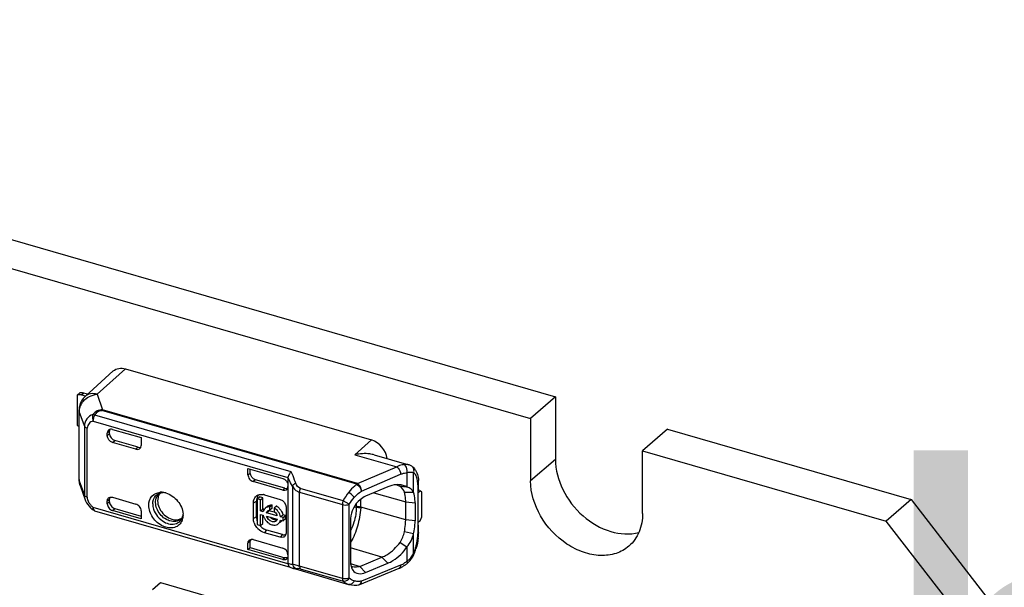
# Model space of a CAD drawing. Header units: millimetres. Extents: x 0 to 210, y 0 to 297.
# Tile 41 of 48: x 123.5 to 128.18, y 217.99 to 220.68. Entities that reach past the tile are written whole.
import ezdxf
from ezdxf.enums import TextEntityAlignment as Align

# ---------------------------------------------------------------- set-up
doc = ezdxf.new("R2010")
doc.units = ezdxf.units.MM
doc.header["$LTSCALE"] = 19.36
doc.layers.get('0').update_dxf_attribs({"linetype": 'CONTINUOUS'})
doc.layers.add('Z_NOTICE', color=7, linetype='CONTINUOUS')
doc.styles.add('TEXTSTYLE_3', font='helveticaneueltw1g-ltcn.otf')

msp = doc.modelspace()

# ---------------------------------------------------------------- linework, layer by layer
at = {"color": 7, "linetype": 'Continuous'}
for p, q in [((111.11448, 223.20535), (126.04722, 218.89464)), ((110.99662, 223.10328), (125.92936, 218.79257)), ((123.814, 218.89683), (123.94828, 219.01756)), ((123.87092, 218.90699), (124.00554, 219.02745)), ((124.00555, 219.02745), (125.1742, 218.69009)), ((123.79118, 218.9151), (123.77689, 218.90272)), ((123.77689, 218.90272), (123.77689, 218.76045)), ((123.81437, 218.89809), (123.79545, 218.90355)), ((123.82557, 218.90723), (123.80616, 218.91283)), ((126.04722, 218.89464), (125.92936, 218.79257)), ((126.04722, 218.89464), (126.04722, 218.59772)), ((123.78559, 218.50316), (123.78559, 218.83309)), ((125.92936, 218.79257), (125.92936, 218.49565)), ((123.91973, 218.70994), (123.91973, 218.72299)), ((123.93044, 218.71921), (123.93044, 218.7322)), ((123.94447, 218.74059), (124.08056, 218.7013)), ((126.5792, 218.74107), (126.46135, 218.639)), ((126.5792, 218.74107), (127.73596, 218.40714)), ((124.05581, 218.64591), (123.94447, 218.67805)), ((124.0662, 218.65528), (123.95519, 218.68733)), ((124.08056, 218.7013), (124.08056, 218.66351)), ((125.09646, 218.62061), (125.09501, 218.62031)), ((125.18738, 218.61934), (125.35123, 218.57204)), ((126.46135, 218.639), (127.61811, 218.30507)), ((126.46135, 218.34208), (126.46135, 218.639)), ((124.5878, 218.55487), (124.75276, 218.50725)), ((124.5878, 218.52453), (124.5878, 218.55487)), ((124.59884, 218.5326), (124.59884, 218.55169)), ((123.79056, 218.47439), (123.81493, 218.4061)), ((124.75276, 218.45216), (124.61256, 218.49263)), ((124.76348, 218.46111), (124.6236, 218.50149)), ((124.77751, 218.51029), (124.77768, 218.51252)), ((124.77751, 218.51029), (124.77751, 218.10505)), ((125.39785, 218.45454), (125.39785, 218.48412)), ((124.66616, 218.42969), (124.74039, 218.40826)), ((125.25125, 218.46764), (125.14629, 218.42323)), ((125.33058, 218.44203), (125.37436, 218.4422)), ((125.39693, 218.45087), (125.39561, 218.44884)), ((125.39561, 218.4403), (125.40569, 218.44902)), ((125.39561, 218.27564), (125.39561, 218.44884)), ((125.39757, 218.45257), (125.39693, 218.45087)), ((125.39783, 218.45454), (125.39757, 218.45257)), ((125.41284, 218.44284), (125.40569, 218.44902)), ((125.41284, 218.32531), (125.41284, 218.44284)), ((123.82131, 218.39221), (123.82671, 218.38368)), ((123.91973, 218.38759), (123.91973, 218.40064)), ((123.93076, 218.41376), (123.93044, 218.40992)), ((123.93044, 218.39693), (123.93044, 218.40992)), ((123.94054, 218.41906), (123.94447, 218.41824)), ((123.94447, 218.41824), (124.05581, 218.3861)), ((124.6134, 218.31793), (124.6134, 218.39216)), ((124.62739, 218.32626), (124.62739, 218.40049)), ((124.63142, 218.41096), (124.64213, 218.42024)), ((124.64781, 218.40623), (124.63142, 218.41096)), ((124.63142, 218.41096), (124.63142, 218.28873)), ((124.65852, 218.41551), (124.64213, 218.42024)), ((124.64781, 218.40623), (124.65852, 218.41551)), ((124.64781, 218.35331), (124.64781, 218.40623)), ((124.65852, 218.36258), (124.65852, 218.41551)), ((124.69116, 218.37305), (124.70187, 218.38233)), ((124.70187, 218.36668), (124.70187, 218.38233)), ((125.33661, 218.31046), (125.33661, 218.39706)), ((125.38103, 218.39269), (125.38103, 218.30609)), ((127.73596, 218.40714), (127.61811, 218.30507)), ((127.73596, 218.40714), (128.10712, 217.92884)), ((123.85928, 218.35459), (124.78821, 218.08643)), ((124.08056, 218.31642), (123.94447, 218.3557)), ((123.95519, 218.36505), (124.08056, 218.32885)), ((124.08056, 218.35421), (124.08056, 218.31642)), ((124.27937, 218.33394), (124.27906, 218.327)), ((124.64781, 218.35331), (124.65852, 218.36258)), ((124.66043, 218.34966), (124.64781, 218.35331)), ((124.64781, 218.33691), (124.66048, 218.33326)), ((124.64781, 218.28399), (124.64781, 218.33691)), ((124.66373, 218.36108), (124.65852, 218.36258)), ((124.65852, 218.29327), (124.65852, 218.33326)), ((124.67584, 218.34521), (124.68656, 218.35449)), ((124.72695, 218.33046), (124.67584, 218.34521)), ((124.68056, 218.37534), (124.67774, 218.3729)), ((124.71859, 218.34525), (124.68656, 218.35449)), ((124.68765, 218.35665), (124.69116, 218.3574)), ((124.69116, 218.3574), (124.69116, 218.37305)), ((124.70187, 218.36668), (124.69116, 218.3574)), ((124.72235, 218.37642), (124.71163, 218.36714)), ((124.71163, 218.36714), (124.71163, 218.35149)), ((124.74231, 218.32603), (124.75303, 218.3353)), ((124.76585, 218.3316), (124.75303, 218.3353)), ((124.75513, 218.32232), (124.76585, 218.3316)), ((124.76585, 218.31521), (124.76585, 218.3316)), ((124.76841, 218.37216), (124.76841, 218.24844)), ((124.63142, 218.28873), (124.64781, 218.28399)), ((124.64781, 218.28399), (124.65852, 218.29327)), ((124.67584, 218.32882), (124.72695, 218.31407)), ((124.74365, 218.30249), (124.73983, 218.29919)), ((124.74231, 218.30963), (124.75513, 218.30593)), ((124.75513, 218.32232), (124.74236, 218.32601)), ((124.75513, 218.30593), (124.75513, 218.32232)), ((124.76585, 218.31521), (124.75513, 218.30593)), ((125.07506, 218.31761), (125.07506, 218.10727)), ((125.40569, 218.30675), (125.39561, 218.29802)), ((125.40569, 218.30675), (125.41284, 218.32531)), ((127.98926, 217.82678), (127.61811, 218.30507)), ((124.74039, 218.22851), (124.66616, 218.24994)), ((124.75111, 218.24106), (124.67687, 218.26249)), ((125.37436, 218.24506), (125.33056, 218.25501)), ((125.39785, 218.25144), (125.39785, 218.27564)), ((124.59884, 218.21016), (124.5878, 218.20033)), ((124.5878, 218.16999), (124.5878, 218.20033)), ((124.59884, 218.17924), (124.59884, 218.21016)), ((124.61256, 218.21794), (124.75276, 218.17747)), ((125.30996, 218.20383), (125.34258, 218.18261)), ((124.5878, 218.16999), (124.59884, 218.17924)), ((124.75274, 218.12238), (124.5878, 218.16999)), ((124.59884, 218.17924), (124.76344, 218.13172)), ((124.76735, 218.1309), (124.76344, 218.13172)), ((124.77768, 218.10272), (124.77751, 218.10505)), ((125.11861, 218.09045), (125.22348, 218.13403)), ((125.14635, 218.06137), (125.25138, 218.10514)), ((125.36441, 218.12714), (125.36989, 218.1361)), ((124.78827, 218.08661), (124.79124, 218.08528)), ((124.79124, 218.08528), (124.79913, 218.08226)), ((124.79913, 218.08226), (124.80234, 218.08127)), ((124.80233, 218.08127), (125.06575, 218.00523)), ((125.1188, 218.00485), (125.30488, 218.0812)), ((124.13467, 217.98094), (124.17195, 218.01323)), ((124.17195, 218.01323), (124.56785, 217.89894)), ((125.06575, 218.00523), (125.06594, 218.00517)), ((125.11282, 218.00315), (125.11274, 218.00313)), ((125.11585, 218.00385), (125.11709, 218.00424)), ((125.11709, 218.00424), (125.11879, 218.00487))]:
    msp.add_line(p, q, dxfattribs=at)
at = {"color": 9, "linetype": 'Continuous'}
for p, q in [((123.79545, 218.90355), (123.80616, 218.91283)), ((123.87092, 218.90699), (123.89683, 218.83268)), ((123.81091, 218.75676), (123.78689, 218.82564)), ((123.78689, 218.49572), (123.78689, 218.82564)), ((124.7928, 218.53949), (123.86085, 218.80852)), ((125.1047, 218.47974), (123.89371, 218.82932)), ((125.10782, 218.4831), (123.89683, 218.83268)), ((123.81091, 218.75676), (123.81091, 218.42843)), ((123.85292, 218.77948), (124.77768, 218.51252)), ((123.82476, 218.41854), (123.82476, 218.74687)), ((123.93044, 218.7322), (123.91973, 218.72299)), ((123.93044, 218.71921), (123.91973, 218.70994)), ((123.94447, 218.67805), (123.95519, 218.68733)), ((125.1742, 218.69009), (125.09501, 218.62031)), ((124.0662, 218.65528), (124.05581, 218.64591)), ((125.09501, 218.62031), (125.29389, 218.56289)), ((126.04722, 218.59772), (125.92936, 218.49565)), ((125.10782, 218.4831), (125.29389, 218.56289)), ((125.12632, 218.44751), (125.3124, 218.52731)), ((125.34252, 218.53493), (125.34252, 218.46655)), ((125.3743, 218.44178), (125.37436, 218.53466)), ((123.78689, 218.49572), (123.81091, 218.42843)), ((124.6236, 218.50149), (124.61256, 218.49263)), ((125.10573, 218.4816), (125.105, 218.4797)), ((125.39272, 218.49685), (125.39111, 218.50566)), ((125.39402, 218.47697), (125.39402, 218.2443)), ((123.81196, 218.42642), (123.81091, 218.42843)), ((124.76348, 218.46111), (124.75276, 218.45216)), ((124.79861, 218.47027), (124.79861, 218.10082)), ((124.83312, 218.44201), (125.036, 218.38345)), ((124.83312, 218.09173), (124.83312, 218.44201)), ((125.03917, 218.40175), (124.83629, 218.46031)), ((125.18549, 218.43981), (125.33661, 218.39706)), ((123.91973, 218.40064), (123.93044, 218.40992)), ((123.93044, 218.39693), (123.91973, 218.38759)), ((124.6134, 218.39216), (124.62739, 218.40049)), ((125.036, 218.38345), (125.036, 218.03316)), ((125.06865, 218.38487), (125.03917, 218.40174)), ((125.06865, 218.03459), (125.06865, 218.38487)), ((125.10116, 218.38706), (125.10116, 218.37443)), ((125.12296, 218.3709), (125.12296, 218.4092)), ((125.33661, 218.39706), (125.38103, 218.39269)), ((124.77768, 218.10272), (123.85292, 218.36967)), ((123.85759, 218.35541), (123.85928, 218.35459)), ((123.94447, 218.3557), (123.95519, 218.36505)), ((125.09064, 218.37115), (125.10108, 218.37239)), ((125.10116, 218.37443), (125.10108, 218.37239)), ((125.33661, 218.31046), (125.12296, 218.3709)), ((124.62739, 218.32626), (124.6134, 218.31793)), ((125.38103, 218.30609), (125.33661, 218.31046)), ((124.66616, 218.24994), (124.67687, 218.26249)), ((124.75111, 218.24106), (124.74039, 218.22851)), ((125.37434, 218.15252), (125.37431, 218.24529)), ((125.22348, 218.13403), (125.07506, 218.17818)), ((125.34254, 218.18273), (125.34251, 218.11434)), ((124.76344, 218.13172), (124.75274, 218.12238)), ((124.82572, 218.09374), (124.79861, 218.10082)), ((125.07391, 218.10374), (125.11861, 218.09045)), ((125.3124, 218.09669), (125.12632, 218.02034)), ((125.25138, 218.10514), (125.22346, 218.13404)), ((125.036, 218.03316), (124.83312, 218.09173)), ((124.83629, 218.07892), (125.03917, 218.02036)), ((125.11864, 218.09044), (125.14635, 218.06137))]:
    msp.add_line(p, q, dxfattribs=at)
at = {"color": 7, "linetype": 'Continuous'}
for points in [[(125.36503, 218.56586), (125.35918, 218.56907), (125.3529, 218.57153), (125.3511, 218.57207)], [(123.81497, 218.40601), (123.81696, 218.40097), (123.82131, 218.39221)], [(123.82671, 218.38368), (123.83307, 218.37549), (123.84032, 218.36775), (123.84838, 218.36053), (123.84925, 218.35982)], [(125.36989, 218.1361), (125.37471, 218.14576), (125.37593, 218.14858)], [(125.34158, 218.10266), (125.34456, 218.10504), (125.35169, 218.11158)], [(125.35169, 218.11158), (125.35833, 218.11896), (125.36441, 218.12714)], [(125.06599, 218.00516), (125.06751, 218.00474), (125.07912, 218.0024), (125.09137, 218.00145), (125.10413, 218.00196), (125.11278, 218.00313)], [(125.11282, 218.00315), (125.11395, 218.00337), (125.11594, 218.00388)]]:
    msp.add_lwpolyline(points, dxfattribs=at)
for centre, radius, start, end in [((123.78599, 218.88296), 0.02176, 106.90333, 114.71677), ((123.78617, 218.8715), 0.03337, 73.86202, 79.73687), ((123.78064, 218.82457), 0.09187, 73.8736, 75.79368), ((123.87155, 218.83306), 0.08596, 168.95359, 179.98902), ((125.33581, 218.52026), 0.05416, 48.1407, 57.38726), ((123.87132, 218.50317), 0.08573, 180.00339, 199.51167), ((125.1183, 218.45858), 0.02655, 112.98599, 118.42802), ((125.26961, 218.40139), 0.07891, 70.5941, 74.46175), ((125.27051, 218.40393), 0.07621, 58.97048, 70.59856), ((125.21494, 218.4843), 0.18291, 359.94251, 4.40837), ((124.21156, 218.40404), 0.05271, 156.85882, 165.04911), ((124.18326, 218.41424), 0.02621, 120.70824, 129.3459), ((124.17559, 218.37007), 0.07193, 86.82845, 93.62626), ((124.17529, 218.36418), 0.07782, 82.4122, 86.84831), ((124.17476, 218.35999), 0.08205, 80.15055, 82.43104), ((124.17378, 218.35473), 0.08739, 73.98381, 80.1105), ((124.64919, 218.39637), 0.03512, 115.6396, 125.37704), ((124.65079, 218.3772), 0.05468, 78.31639, 81.15939), ((124.65024, 218.37459), 0.05735, 73.8791, 78.3053), ((124.65829, 210.54371), 7.95286, 85.06391, 85.299642), ((124.67412, 218.40054), 0.04674, 172.17563, 180.06006), ((124.19629, 218.33391), 0.08309, 0.01668, 3.31163), ((124.69186, 218.343), 0.03213, 157.93092, 168.03309), ((124.6878, 218.34541), 0.02736, 130.98802, 137.68636), ((124.69822, 218.35502), 0.02692, 127.11843, 130.97755), ((124.69515, 218.32627), 0.05705, 57.4805, 61.52968), ((124.69263, 218.32034), 0.03578, 16.42735, 23.34699), ((124.21515, 218.33157), 0.064, 338.75107, 346.29309), ((124.68615, 218.32205), 0.0733, 200.37206, 206.3891), ((124.69111, 218.32846), 0.06394, 194.05268, 200.91417), ((124.71024, 218.31943), 0.01747, 303.17439, 310.89049), ((124.72581, 218.32309), 0.02725, 310.90626, 318.78152), ((124.72538, 218.32346), 0.02782, 318.79088, 325.82336), ((125.13074, 218.30621), 0.2503, 357.74926, 359.97286), ((124.69307, 218.32601), 0.0813, 222.34051, 224.60268), ((124.7485, 218.24668), 0.01964, 326.15994, 334.80243), ((125.15812, 218.25312), 0.23977, 353.43874, 356.55055), ((125.18432, 218.25159), 0.21353, 356.537, 359.96065), ((124.62108, 218.20987), 0.02224, 171.11005, 179.27822), ((124.6055, 218.19356), 0.02538, 73.85389, 82.78913), ((125.12597, 218.25402), 0.27129, 337.12856, 337.77472), ((125.11338, 218.25903), 0.28484, 337.79867, 342.55073), ((124.76094, 218.13768), 0.01609, 311.05839, 317.31328), ((125.23909, 218.23467), 0.16711, 300.37531, 305.31564), ((125.23298, 218.24345), 0.17782, 305.28767, 307.64407), ((125.09625, 218.13191), 0.04574, 253.34245, 256.03153), ((125.24957, 218.21582), 0.14554, 292.33321, 297.78452), ((125.24471, 218.22524), 0.15614, 297.75165, 300.34747)]:
    msp.add_arc(centre, radius, start, end, dxfattribs=at)
at = {"color": 9, "linetype": 'Continuous'}
for centre, radius, start, end in [((125.32209, 218.55795), 0.01662, 59.07567, 66.9284), ((125.35282, 218.54674), 0.02268, 51.10582, 57.39337), ((124.40289, 218.28711), 0.43606, 29.7746, 30.7847), ((124.40566, 218.2887), 0.43287, 24.80055, 29.77495), ((124.19483, 218.40017), 0.04442, 129.38383, 134.35335), ((123.83415, 218.45114), 0.03392, 247.59004, 253.93052), ((123.86586, 218.41936), 0.04111, 181.1381, 187.62043), ((123.91335, 218.44312), 0.09511, 218.98616, 226.71456), ((123.9109, 218.44035), 0.09142, 226.64128, 230.63496), ((125.06022, 218.3709), 0.06274, 356.88144, 359.99641), ((124.24, 218.34801), 0.04437, 309.75937, 312.40674), ((125.20921, 218.24444), 0.18481, 356.56986, 359.95538), ((125.26494, 218.20584), 0.12171, 332.72581, 334.01317), ((125.13958, 218.25138), 0.25473, 337.16196, 342.59564), ((124.79637, 218.13452), 0.03378, 268.44126, 273.78978), ((125.26866, 218.20336), 0.11529, 292.29782, 295.06438), ((125.26525, 218.21048), 0.12318, 295.09929, 300.4247), ((125.2872, 218.19218), 0.09554, 315.20134, 320.17077), ((124.81099, 218.11117), 0.03113, 253.85931, 258.08025), ((124.82518, 218.10447), 0.02616, 236.28937, 245.6674), ((125.22115, 219.53511), 1.49464, 254.65875, 254.95255), ((124.81875, 218.01802), 0.06338, 73.93112, 79.90129), ((125.11074, 218.01492), 0.01195, 279.98234, 284.29438), ((125.08979, 218.02537), 0.03687, 346.79626, 352.1678), ((125.09989, 218.02011), 0.02641, 349.50241, 354.71928), ((125.09534, 218.02054), 0.03098, 354.70779, 359.63974)]:
    msp.add_arc(centre, radius, start, end, dxfattribs=at)
at = {"color": 7, "linetype": 'Continuous'}
for centre, major_axis, ratio, start_param, end_param in [((123.94447, 218.71584), (-0.0187, 0.0216), 0.7500007, 5.4261241, 6.9969205), ((123.95519, 218.72506), (-0.0187, 0.0216), 0.7500007, 0.3337975, 0.7137351), ((124.05581, 218.67065), (0.01871, -0.02159), 0.7499837, -0.8573411, 0.7134552), ((125.1742, 218.61585), (-0.05611, 0.0648), 0.7500041, -2.3293932, -0.8570101), ((124.0662, 218.68002), (0.01871, -0.02159), 0.7499837, -0.8573411, -0.3198527), ((124.61255, 218.51738), (-0.01871, 0.02161), 0.7497739, 0.7136497, 2.2847506), ((124.75276, 218.4769), (-0.0187, 0.0216), 0.7500163, -3.9983954, -2.4275991), ((124.76348, 218.48586), (-0.0187, 0.0216), 0.7500163, -3.9983954, -3.490053), ((125.40142, 218.44201), (0.03555, -0.01624), 0.2087122, 1.6606121, 1.7751304), ((123.94447, 218.38045), (-0.0187, 0.0216), 0.7500007, 0.7137351, 2.2845315), ((123.95519, 218.38979), (-0.0187, 0.0216), 0.7500007, 0.7137351, 2.2845315), ((124.05581, 218.36136), (0.01871, -0.02159), 0.7499837, 0.7134546, 2.2842515), ((124.75276, 218.15272), (-0.0187, 0.0216), 0.7500163, -2.4275989, -0.8568027)]:
    msp.add_ellipse(centre, major_axis=major_axis, ratio=ratio, start_param=start_param, end_param=end_param, dxfattribs=at)
for points, knots in [([(123.94828, 219.01756), (123.95533, 219.02389), (123.97472, 219.03268), (123.99542, 219.03044), (124.00555, 219.02745)], [0, 0, 0, 0, 0.4730925, 1, 1, 1, 1]), ([(123.79118, 218.9151), (123.79185, 218.9152), (123.79592, 218.91535), (123.79993, 218.91446), (123.80319, 218.91364)], [0, 0, 0, 0, 0.1698829, 1, 1, 1, 1]), ([(125.18738, 218.61934), (125.18043, 218.62134), (125.15045, 218.62732), (125.11924, 218.62527), (125.09646, 218.62061)], [0, 0, 0, 0, 0.2371064, 1, 1, 1, 1]), ([(125.3286, 218.57324), (125.32574, 218.57298), (125.31374, 218.57121), (125.30218, 218.56698), (125.2939, 218.56289)], [0, 0, 0, 0, 0.2376842, 1, 1, 1, 1]), ([(126.04722, 218.59772), (126.04722, 218.5488), (126.07513, 218.44684), (126.17073, 218.32442), (126.30042, 218.24677), (126.4007, 218.23976), (126.44337, 218.25139)], [0, 0, 0, 0, 0.2492117, 0.5173199, 0.7746919, 1, 1, 1, 1]), ([(124.7928, 218.53949), (124.787, 218.53401), (124.781, 218.52492), (124.77808, 218.5149), (124.77768, 218.51252)], [0, 0, 0, 0, 0.7678911, 1, 1, 1, 1]), ([(125.30569, 218.47796), (125.30134, 218.4783), (125.2827, 218.47823), (125.26434, 218.47308), (125.25127, 218.4675)], [0, 0, 0, 0, 0.2346276, 1, 1, 1, 1]), ([(126.39642, 218.18669), (126.37872, 218.17135), (126.33511, 218.14719), (126.25868, 218.13801), (126.17779, 218.15445), (126.07193, 218.2082), (125.96732, 218.31952), (125.92936, 218.43828), (125.92936, 218.49565)], [0, 0, 0, 0, 0.1048797, 0.2163803, 0.3379773, 0.4692004, 0.7430648, 1, 1, 1, 1]), ([(124.11681, 218.38086), (124.11681, 218.39592), (124.12596, 218.42766), (124.15661, 218.44093), (124.17104, 218.44185)], [0, 0, 0, 0, 0.5101557, 1, 1, 1, 1]), ([(124.18554, 218.44123), (124.18397, 218.44113), (124.17854, 218.44053), (124.17321, 218.43876), (124.16987, 218.43677)], [0, 0, 0, 0, 0.289466, 1, 1, 1, 1]), ([(124.1979, 218.43874), (124.2196, 218.43252), (124.25843, 218.40476), (124.27795, 218.36095), (124.27923, 218.33871)], [0, 0, 0, 0, 0.5032698, 1, 1, 1, 1]), ([(124.6134, 218.39216), (124.6134, 218.39551), (124.61446, 218.40782), (124.62151, 218.41978), (124.62885, 218.425)], [0, 0, 0, 0, 0.27101, 1, 1, 1, 1]), ([(125.33662, 218.39706), (125.33662, 218.40125), (125.33618, 218.41637), (125.33399, 218.43158), (125.33063, 218.44201)], [0, 0, 0, 0, 0.2763923, 1, 1, 1, 1]), ([(125.3743, 218.4419), (125.37128, 218.44771), (125.36456, 218.45545), (125.35327, 218.46362), (125.34614, 218.46542), (125.34253, 218.46655)], [0, 0, 0, 0, 0.4748639, 0.7249611, 1, 1, 1, 1]), ([(125.38103, 218.39269), (125.38103, 218.39728), (125.38057, 218.41381), (125.37797, 218.43039), (125.3743, 218.44178)], [0, 0, 0, 0, 0.2770699, 1, 1, 1, 1]), ([(124.2748, 218.30837), (124.27178, 218.30063), (124.26234, 218.28619), (124.2306, 218.2686), (124.17863, 218.27743), (124.13242, 218.31885), (124.11681, 218.36051), (124.11681, 218.38086)], [0, 0, 0, 0, 0.1084364, 0.2161416, 0.4562848, 0.7343994, 1, 1, 1, 1]), ([(124.16064, 218.41764), (124.15518, 218.39731), (124.16782, 218.34982), (124.20493, 218.32037), (124.22666, 218.3141)], [0, 0, 0, 0, 0.4819997, 1, 1, 1, 1]), ([(125.14627, 218.42337), (125.13669, 218.41918), (125.09982, 218.39532), (125.07589, 218.35077), (125.07492, 218.31756)], [0, 0, 0, 0, 0.2393523, 1, 1, 1, 1]), ([(124.26992, 218.31525), (124.27102, 218.31626), (124.27583, 218.32149), (124.27843, 218.32847), (124.27946, 218.33395)], [0, 0, 0, 0, 0.2112461, 1, 1, 1, 1]), ([(126.46135, 218.34208), (126.46135, 218.31219), (126.45164, 218.25381), (126.41728, 218.20475), (126.39642, 218.18669)], [0, 0, 0, 0, 0.5200014, 1, 1, 1, 1]), ([(124.22666, 218.3141), (124.23086, 218.31289), (124.24651, 218.30968), (124.26388, 218.31288), (124.27358, 218.31932)], [0, 0, 0, 0, 0.272819, 1, 1, 1, 1]), ([(124.7198, 218.3048), (124.71598, 218.3023), (124.70917, 218.30107), (124.70304, 218.30233), (124.70139, 218.30281)], [0, 0, 0, 0, 0.7273444, 1, 1, 1, 1]), ([(124.70139, 218.28791), (124.70428, 218.28708), (124.71496, 218.28496), (124.72697, 218.28804), (124.73294, 218.29322)], [0, 0, 0, 0, 0.2755255, 1, 1, 1, 1]), ([(125.33058, 218.25501), (125.33157, 218.25977), (125.33488, 218.27808), (125.33661, 218.29672), (125.33661, 218.31046)], [0, 0, 0, 0, 0.2613665, 1, 1, 1, 1]), ([(125.37431, 218.24529), (125.37521, 218.24964), (125.3785, 218.2665), (125.38035, 218.28365), (125.38084, 218.29638)], [0, 0, 0, 0, 0.2588892, 1, 1, 1, 1]), ([(124.76481, 218.23574), (124.76245, 218.23222), (124.75445, 218.22653), (124.74492, 218.2272), (124.74039, 218.22851)], [0, 0, 0, 0, 0.4732655, 1, 1, 1, 1]), ([(125.22348, 218.13403), (125.2316, 218.13717), (125.26513, 218.1539), (125.2928, 218.18096), (125.3098, 218.20398)], [0, 0, 0, 0, 0.2332961, 1, 1, 1, 1]), ([(125.2514, 218.1052), (125.26, 218.1088), (125.29565, 218.12761), (125.32517, 218.15721), (125.34254, 218.18273)], [0, 0, 0, 0, 0.2320097, 1, 1, 1, 1]), ([(124.77151, 218.12555), (124.76796, 218.12246), (124.76081, 218.12061), (124.75446, 218.12188), (124.75274, 218.12238)], [0, 0, 0, 0, 0.7244585, 1, 1, 1, 1]), ([(124.77768, 218.10272), (124.77796, 218.10088), (124.77949, 218.09456), (124.78393, 218.08862), (124.78816, 218.08664)], [0, 0, 0, 0, 0.2849039, 1, 1, 1, 1]), ([(125.07495, 218.10724), (125.07498, 218.10386), (125.07573, 218.09161), (125.08016, 218.07939), (125.08552, 218.07224)], [0, 0, 0, 0, 0.2743574, 1, 1, 1, 1]), ([(125.11861, 218.09045), (125.11584, 218.08924), (125.10496, 218.08624), (125.09321, 218.08554), (125.08521, 218.08753)], [0, 0, 0, 0, 0.2682065, 1, 1, 1, 1]), ([(125.08552, 218.07224), (125.09165, 218.06407), (125.11292, 218.05212), (125.13551, 218.05711), (125.14632, 218.06128)], [0, 0, 0, 0, 0.4686238, 1, 1, 1, 1])]:
    msp.add_open_spline(points, degree=3, knots=knots, dxfattribs=at)
for points in [[(123.79212, 218.90433), (123.78803, 218.90507), (123.78364, 218.90499), (123.77966, 218.90378)], [(123.81401, 218.89683), (123.80053, 218.88472), (123.79066, 218.86732), (123.78719, 218.84953)], [(123.77689, 218.76045), (123.77948, 218.75775), (123.78242, 218.75535), (123.78559, 218.75336)], [(123.94447, 218.67805), (123.93155, 218.68178), (123.91973, 218.69648), (123.91973, 218.70994)], [(123.93044, 218.71921), (123.93044, 218.70576), (123.94226, 218.69106), (123.95519, 218.68733)], [(124.59884, 218.5326), (124.59494, 218.53024), (124.5917, 218.52689), (124.5878, 218.52453)], [(124.6236, 218.50149), (124.61086, 218.50517), (124.59926, 218.51938), (124.59884, 218.53264)], [(125.37195, 218.56059), (125.37425, 218.55853), (125.37638, 218.55627), (125.37833, 218.55388)], [(125.37833, 218.55388), (125.38158, 218.54988), (125.38435, 218.54545), (125.38665, 218.54084)], [(125.38665, 218.54084), (125.39117, 218.53177), (125.394, 218.5218), (125.39568, 218.5118)], [(123.79054, 218.47447), (123.78813, 218.48124), (123.7869, 218.48853), (123.78689, 218.49572)], [(124.75276, 218.50725), (124.75823, 218.50568), (124.76332, 218.50238), (124.76732, 218.49832)], [(124.76732, 218.49832), (124.77139, 218.49418), (124.77463, 218.48895), (124.77629, 218.48339)], [(124.77629, 218.48339), (124.77706, 218.4808), (124.77751, 218.47807), (124.77751, 218.47537)], [(125.34252, 218.46655), (125.33166, 218.47342), (125.3185, 218.47696), (125.30569, 218.47796)], [(125.39568, 218.5118), (125.39642, 218.50735), (125.39696, 218.50286), (125.39731, 218.49836)], [(124.17105, 218.43741), (124.16775, 218.43368), (124.16506, 218.42934), (124.16309, 218.42476)], [(124.64084, 218.43053), (124.63675, 218.42736), (124.63338, 218.42306), (124.63117, 218.41837)], [(124.63399, 218.42803), (124.63966, 218.43075), (124.64618, 218.43196), (124.65247, 218.43183)], [(124.65247, 218.43183), (124.65472, 218.43179), (124.65697, 218.43158), (124.65919, 218.43123)], [(125.33063, 218.44201), (125.32707, 218.45287), (125.31944, 218.46311), (125.30979, 218.46924)], [(123.91973, 218.40064), (123.91973, 218.40586), (123.92182, 218.41168), (123.92577, 218.4151)], [(123.92577, 218.4151), (123.92962, 218.41843), (123.93548, 218.41971), (123.94054, 218.41906)], [(124.63117, 218.41837), (124.62947, 218.41477), (124.62837, 218.41085), (124.62782, 218.4069)], [(124.68197, 218.37648), (124.68468, 218.37853), (124.68781, 218.38007), (124.69106, 218.38103)], [(124.69106, 218.38103), (124.69454, 218.38206), (124.69824, 218.38246), (124.70187, 218.38233)], [(124.74039, 218.40826), (124.75503, 218.40403), (124.76841, 218.38739), (124.76841, 218.37216)], [(123.85928, 218.35459), (123.85566, 218.35564), (123.85218, 218.35745), (123.84925, 218.35982)], [(124.66048, 218.33326), (124.66125, 218.32917), (124.66255, 218.32515), (124.66425, 218.32135)], [(124.66757, 218.36383), (124.66525, 218.36128), (124.66338, 218.35826), (124.66209, 218.35507)], [(124.68035, 218.37175), (124.67653, 218.37062), (124.67286, 218.36867), (124.66985, 218.36606)], [(124.67584, 218.34521), (124.67689, 218.34818), (124.67873, 218.351), (124.68111, 218.35306)], [(124.69116, 218.37305), (124.68753, 218.37318), (124.68383, 218.37278), (124.68035, 218.37175)], [(124.68111, 218.35306), (124.68299, 218.35469), (124.68527, 218.35592), (124.68765, 218.35665)], [(124.74236, 218.32601), (124.73917, 218.34283), (124.72668, 218.35899), (124.71163, 218.36714)], [(124.71163, 218.35149), (124.71761, 218.3473), (124.72259, 218.34123), (124.72548, 218.33452)], [(124.72582, 218.37437), (124.73027, 218.37154), (124.73437, 218.36809), (124.73795, 218.36422)], [(124.73795, 218.36422), (124.74536, 218.35625), (124.75105, 218.34598), (124.75307, 218.33529)], [(124.27907, 218.32699), (124.27875, 218.32343), (124.27818, 218.31988), (124.27733, 218.3164)], [(124.61743, 218.29654), (124.61491, 218.30334), (124.6134, 218.31067), (124.6134, 218.31793)], [(124.63298, 218.27126), (124.62802, 218.2767), (124.62376, 218.28288), (124.62049, 218.28947)], [(124.62739, 218.32626), (124.62739, 218.32178), (124.628, 218.31728), (124.62908, 218.31293)], [(124.64339, 218.2852), (124.6476, 218.28012), (124.65251, 218.27554), (124.6579, 218.27175)], [(124.66425, 218.32135), (124.66601, 218.3174), (124.66823, 218.31361), (124.67078, 218.31012)], [(124.67078, 218.31012), (124.67465, 218.30483), (124.67937, 218.30009), (124.68467, 218.29624)], [(124.70139, 218.30281), (124.68972, 218.30618), (124.67927, 218.31716), (124.67584, 218.32882)], [(124.68467, 218.29624), (124.68971, 218.29258), (124.69541, 218.28964), (124.70139, 218.28791)], [(124.69492, 218.32327), (124.69708, 218.32086), (124.69953, 218.31868), (124.70219, 218.31685)], [(124.70219, 218.31685), (124.70522, 218.31477), (124.70859, 218.3131), (124.71211, 218.31209)], [(124.71211, 218.31209), (124.71658, 218.3108), (124.72163, 218.31055), (124.72606, 218.31197)], [(124.72695, 218.31407), (124.7259, 218.3111), (124.72406, 218.30828), (124.72168, 218.30622)], [(124.73294, 218.29322), (124.7377, 218.29734), (124.741, 218.30347), (124.74231, 218.30963)], [(125.39783, 218.28102), (125.39783, 218.28293), (125.39692, 218.28487), (125.39568, 218.28633)], [(124.66616, 218.24994), (124.65453, 218.2533), (124.64369, 218.2603), (124.63519, 218.26893)], [(124.6579, 218.27175), (124.66366, 218.2677), (124.67011, 218.26444), (124.67687, 218.26249)], [(124.75111, 218.24106), (124.75647, 218.23951), (124.76303, 218.23975), (124.76777, 218.2427)], [(124.76841, 218.24844), (124.76841, 218.24499), (124.76774, 218.24143), (124.76627, 218.23832)], [(125.3098, 218.20398), (125.31981, 218.21938), (125.32662, 218.23707), (125.33058, 218.25501)], [(125.34254, 218.18273), (125.35789, 218.20033), (125.36819, 218.22264), (125.37431, 218.24518)], [(125.39561, 218.27564), (125.39689, 218.2771), (125.39782, 218.27908), (125.39783, 218.28102)], [(124.5878, 218.20033), (124.5878, 218.20557), (124.58992, 218.21139), (124.59388, 218.21481)], [(124.59388, 218.21481), (124.59775, 218.21815), (124.60362, 218.21938), (124.60869, 218.21874)], [(124.60048, 218.21822), (124.59982, 218.21665), (124.59937, 218.21498), (124.59911, 218.21331)], [(125.39632, 218.22572), (125.3943, 218.20807), (125.39045, 218.19056), (125.38512, 218.17362)], [(124.77578, 218.13144), (124.77307, 218.13067), (124.77014, 218.13054), (124.76735, 218.1309)], [(124.77751, 218.13997), (124.77751, 218.1353), (124.77594, 218.13021), (124.77277, 218.12678)], [(125.08314, 218.0881), (125.08105, 218.08872), (125.079, 218.0895), (125.07704, 218.09044)]]:
    msp.add_open_spline(points, degree=3, dxfattribs=at)
at = {"color": 9, "linetype": 'Continuous'}
for points in [[(123.80525, 218.87322), (123.81322, 218.88272), (123.8234, 218.89063), (123.83443, 218.89631)], [(123.83443, 218.89631), (123.8457, 218.90211), (123.8583, 218.90581), (123.87093, 218.90699)], [(123.78902, 218.84225), (123.79045, 218.84783), (123.79257, 218.85327), (123.79525, 218.85837)], [(123.79525, 218.85837), (123.79802, 218.86366), (123.80141, 218.86865), (123.80525, 218.87322)], [(123.78559, 218.83308), (123.7856, 218.83056), (123.78606, 218.82802), (123.78689, 218.82564)], [(123.78689, 218.82564), (123.7869, 218.83122), (123.78764, 218.83684), (123.78902, 218.84225)], [(123.86085, 218.80852), (123.85782, 218.80969), (123.85461, 218.81062), (123.85136, 218.81081)], [(123.85292, 218.77948), (123.85292, 218.78951), (123.85582, 218.79984), (123.86085, 218.80852)], [(123.89371, 218.82932), (123.8946, 218.83046), (123.89547, 218.8318), (123.89681, 218.83236)], [(123.78689, 218.49572), (123.78606, 218.49809), (123.78559, 218.50064), (123.78559, 218.50316)], [(124.8363, 218.46031), (124.82563, 218.46341), (124.81789, 218.47489), (124.8144, 218.48544)], [(125.39402, 218.47697), (125.39402, 218.48362), (125.39364, 218.49028), (125.39272, 218.49685)], [(125.39402, 218.47698), (125.39606, 218.47874), (125.39785, 218.48142), (125.39785, 218.48412)], [(123.81091, 218.42843), (123.81093, 218.42087), (123.81239, 218.41323), (123.81493, 218.4061)], [(123.82121, 218.41978), (123.8177, 218.42123), (123.81412, 218.4233), (123.81196, 218.42642)], [(124.15227, 218.41359), (124.15466, 218.42041), (124.15861, 218.42689), (124.16377, 218.43194)], [(124.83312, 218.44201), (124.83312, 218.4482), (124.83434, 218.45444), (124.83629, 218.46031)], [(125.06593, 218.44223), (125.05572, 218.42968), (125.04675, 218.41604), (125.03917, 218.40175)], [(123.83942, 218.38328), (123.83234, 218.39205), (123.82659, 218.40274), (123.82511, 218.41391)], [(125.03917, 218.40175), (125.03722, 218.39587), (125.036, 218.38964), (125.036, 218.38345)], [(125.06865, 218.38487), (125.07534, 218.3965), (125.08331, 218.40747), (125.09221, 218.4175)], [(125.09911, 218.33701), (125.09729, 218.32436), (125.09436, 218.31184), (125.09055, 218.29964)], [(125.10108, 218.37239), (125.10848, 218.37152), (125.11584, 218.36994), (125.12287, 218.36749)], [(125.12296, 218.3709), (125.11588, 218.3729), (125.10851, 218.37402), (125.10116, 218.37443)], [(124.21739, 218.30579), (124.21144, 218.30751), (124.20566, 218.30996), (124.20022, 218.31294)], [(125.09055, 218.29964), (125.08645, 218.28656), (125.0813, 218.27374), (125.0751, 218.26151)], [(125.39785, 218.25144), (125.39785, 218.24874), (125.39606, 218.24607), (125.39402, 218.2443)], [(125.36057, 218.13099), (125.36545, 218.13683), (125.36963, 218.14331), (125.37311, 218.15007)], [(125.37593, 218.14858), (125.37648, 218.14988), (125.37528, 218.15146), (125.37434, 218.15252)], [(124.77751, 218.10505), (124.78318, 218.10267), (124.78931, 218.10092), (124.79546, 218.10076)], [(124.79861, 218.10082), (124.80012, 218.09373), (124.80463, 218.08673), (124.81066, 218.08271)], [(125.34251, 218.11434), (125.33776, 218.11068), (125.3328, 218.10729), (125.32763, 218.10426)], [(125.34251, 218.11434), (125.34697, 218.11745), (125.35116, 218.121), (125.355, 218.12486)], [(124.80456, 218.08071), (124.80777, 218.08004), (124.8112, 218.07993), (124.8144, 218.08063)], [(125.03917, 218.02036), (125.0466, 218.01337), (125.05596, 218.00806), (125.06575, 218.00523)], [(125.09223, 218.02174), (125.08362, 218.02421), (125.07531, 218.02861), (125.06865, 218.03459)], [(125.10863, 218.01913), (125.1031, 218.01936), (125.09755, 218.02021), (125.09223, 218.02174)], [(125.12632, 218.02034), (125.1205, 218.01934), (125.11454, 218.01889), (125.10863, 218.01913)]]:
    msp.add_open_spline(points, degree=3, dxfattribs=at)
for points, knots in [([(123.87092, 218.90699), (123.86082, 218.90985), (123.84024, 218.91188), (123.82101, 218.90312), (123.814, 218.89683)], [0, 0, 0, 0, 0.5271791, 1, 1, 1, 1]), ([(123.85136, 218.81081), (123.8402, 218.80671), (123.81899, 218.79304), (123.81094, 218.76854), (123.81091, 218.75676)], [0, 0, 0, 0, 0.5021223, 1, 1, 1, 1]), ([(123.85136, 218.81081), (123.85039, 218.8086), (123.84763, 218.79825), (123.84954, 218.78696), (123.85292, 218.77948)], [0, 0, 0, 0, 0.2269728, 1, 1, 1, 1]), ([(123.89683, 218.83268), (123.88813, 218.83377), (123.86971, 218.82984), (123.85703, 218.81729), (123.85136, 218.81081)], [0, 0, 0, 0, 0.5043904, 1, 1, 1, 1]), ([(123.86085, 218.80852), (123.86442, 218.81407), (123.87084, 218.82204), (123.88274, 218.82953), (123.89012, 218.82971), (123.89371, 218.82932)], [0, 0, 0, 0, 0.482704, 0.735948, 1, 1, 1, 1]), ([(123.81091, 218.75676), (123.8113, 218.75565), (123.81461, 218.75072), (123.82032, 218.74815), (123.82476, 218.74687)], [0, 0, 0, 0, 0.2025455, 1, 1, 1, 1]), ([(123.85292, 218.77948), (123.84563, 218.77771), (123.83095, 218.77045), (123.82493, 218.75462), (123.82476, 218.74687)], [0, 0, 0, 0, 0.4916781, 1, 1, 1, 1]), ([(125.3511, 218.57207), (125.34951, 218.57253), (125.34211, 218.57407), (125.33445, 218.57383), (125.3286, 218.57324)], [0, 0, 0, 0, 0.2197165, 1, 1, 1, 1]), ([(125.34251, 218.53493), (125.34339, 218.53848), (125.34473, 218.55172), (125.33904, 218.56719), (125.33063, 218.57221)], [0, 0, 0, 0, 0.2717659, 1, 1, 1, 1]), ([(125.37436, 218.53466), (125.37618, 218.53987), (125.37711, 218.55123), (125.3711, 218.56114), (125.36706, 218.56439)], [0, 0, 0, 0, 0.5160699, 1, 1, 1, 1]), ([(124.8144, 218.48544), (124.81277, 218.49029), (124.80634, 218.5086), (124.79901, 218.52662), (124.7928, 218.53949)], [0, 0, 0, 0, 0.2639335, 1, 1, 1, 1]), ([(125.2939, 218.56289), (125.29655, 218.5613), (125.30671, 218.55196), (125.31232, 218.53786), (125.3124, 218.52731)], [0, 0, 0, 0, 0.2268843, 1, 1, 1, 1]), ([(125.3124, 218.52731), (125.31491, 218.52839), (125.32458, 218.53214), (125.33488, 218.5344), (125.34252, 218.53493)], [0, 0, 0, 0, 0.2627992, 1, 1, 1, 1]), ([(125.37436, 218.53466), (125.37235, 218.53534), (125.36181, 218.53746), (125.35099, 218.5361), (125.34252, 218.53493)], [0, 0, 0, 0, 0.1988084, 1, 1, 1, 1]), ([(125.39111, 218.50566), (125.39035, 218.50896), (125.38728, 218.51971), (125.38102, 218.5304), (125.37436, 218.53466)], [0, 0, 0, 0, 0.299721, 1, 1, 1, 1]), ([(124.8144, 218.48544), (124.8125, 218.48436), (124.80638, 218.48041), (124.80047, 218.47509), (124.7986, 218.47027)], [0, 0, 0, 0, 0.2970311, 1, 1, 1, 1]), ([(125.1047, 218.47974), (125.10121, 218.47717), (125.08711, 218.46595), (125.07456, 218.45284), (125.06593, 218.44223)], [0, 0, 0, 0, 0.2406962, 1, 1, 1, 1]), ([(125.1049, 218.47941), (125.1074, 218.47741), (125.11776, 218.46909), (125.12476, 218.45638), (125.12654, 218.44643)], [0, 0, 0, 0, 0.2405806, 1, 1, 1, 1]), ([(125.10585, 218.48202), (125.10708, 218.48132), (125.10905, 218.47885), (125.11441, 218.47484), (125.12145, 218.46462), (125.12579, 218.4545), (125.12632, 218.44752)], [0, 0, 0, 0, 0.1034131, 0.2249797, 0.4878281, 1, 1, 1, 1]), ([(125.12632, 218.44751), (125.12624, 218.45807), (125.12063, 218.47216), (125.11048, 218.48151), (125.10782, 218.4831)], [0, 0, 0, 0, 0.7731561, 1, 1, 1, 1]), ([(124.13545, 218.38683), (124.13545, 218.40048), (124.14398, 218.4294), (124.17223, 218.44079), (124.18538, 218.44129)], [0, 0, 0, 0, 0.5091033, 1, 1, 1, 1]), ([(124.79861, 218.47027), (124.80394, 218.46047), (124.81531, 218.44886), (124.82935, 218.44316), (124.83312, 218.44202)], [0, 0, 0, 0, 0.7393025, 1, 1, 1, 1]), ([(125.09221, 218.4175), (125.09068, 218.41963), (125.08288, 218.42885), (125.07372, 218.43692), (125.06593, 218.44223)], [0, 0, 0, 0, 0.218088, 1, 1, 1, 1]), ([(125.09221, 218.4175), (125.09985, 218.42609), (125.11094, 218.43662), (125.12327, 218.44548), (125.12632, 218.44751)], [0, 0, 0, 0, 0.7580655, 1, 1, 1, 1]), ([(124.13545, 218.38683), (124.13545, 218.37855), (124.14128, 218.34394), (124.16653, 218.31373), (124.18971, 218.30102)], [0, 0, 0, 0, 0.2386213, 1, 1, 1, 1]), ([(124.20022, 218.31294), (124.18202, 218.32292), (124.15311, 218.35293), (124.14617, 218.39613), (124.15227, 218.41359)], [0, 0, 0, 0, 0.5287994, 1, 1, 1, 1]), ([(125.036, 218.38344), (125.04408, 218.38111), (125.05566, 218.38081), (125.06626, 218.38387), (125.06865, 218.38487)], [0, 0, 0, 0, 0.7646511, 1, 1, 1, 1]), ([(123.85292, 218.36967), (123.85161, 218.36754), (123.85023, 218.365), (123.84842, 218.36049), (123.84925, 218.35982)], [0, 0, 0, 0, 0.7016782, 1, 1, 1, 1]), ([(123.85292, 218.36967), (123.85292, 218.36805), (123.85319, 218.36311), (123.85477, 218.35741), (123.85759, 218.35541)], [0, 0, 0, 0, 0.3187466, 1, 1, 1, 1]), ([(124.18971, 218.30102), (124.20675, 218.29168), (124.23909, 218.28499), (124.27101, 218.30757), (124.27798, 218.32489), (124.27948, 218.33379)], [0, 0, 0, 0, 0.5233773, 0.7567561, 1, 1, 1, 1]), ([(125.12287, 218.36749), (125.12133, 218.33843), (125.11038, 218.28228), (125.08959, 218.22867), (125.07507, 218.20509)], [0, 0, 0, 0, 0.5123992, 1, 1, 1, 1]), ([(125.10108, 218.37239), (125.1012, 218.36956), (125.10138, 218.35774), (125.1004, 218.34591), (125.09911, 218.33701)], [0, 0, 0, 0, 0.2395785, 1, 1, 1, 1]), ([(124.26837, 218.31391), (124.26191, 218.30853), (124.24464, 218.30123), (124.22636, 218.3032), (124.21739, 218.30579)], [0, 0, 0, 0, 0.4737113, 1, 1, 1, 1]), ([(125.38265, 218.17519), (125.38417, 218.18004), (125.38954, 218.19907), (125.39282, 218.21872), (125.39369, 218.23338)], [0, 0, 0, 0, 0.2571842, 1, 1, 1, 1]), ([(125.3124, 218.09669), (125.31239, 218.09487), (125.31199, 218.08911), (125.30866, 218.08275), (125.30488, 218.0812)], [0, 0, 0, 0, 0.3075129, 1, 1, 1, 1]), ([(125.34251, 218.11434), (125.3429, 218.11305), (125.34388, 218.10935), (125.34368, 218.10428), (125.34158, 218.10266)], [0, 0, 0, 0, 0.3365587, 1, 1, 1, 1]), ([(124.8144, 218.08063), (124.81525, 218.08081), (124.82036, 218.08166), (124.82563, 218.08117), (124.82986, 218.08042)], [0, 0, 0, 0, 0.1673588, 1, 1, 1, 1]), ([(124.83312, 218.09173), (124.83312, 218.09039), (124.83333, 218.08601), (124.83439, 218.08136), (124.83629, 218.07892)], [0, 0, 0, 0, 0.3016161, 1, 1, 1, 1]), ([(125.06865, 218.03459), (125.06626, 218.03359), (125.05566, 218.03053), (125.04408, 218.03083), (125.036, 218.03316)], [0, 0, 0, 0, 0.2353593, 1, 1, 1, 1]), ([(125.036, 218.03316), (125.036, 218.03182), (125.03621, 218.02744), (125.03727, 218.02279), (125.03917, 218.02036)], [0, 0, 0, 0, 0.3017815, 1, 1, 1, 1]), ([(125.03917, 218.02036), (125.04164, 218.01987), (125.0531, 218.02), (125.06356, 218.0275), (125.06865, 218.03459)], [0, 0, 0, 0, 0.2240386, 1, 1, 1, 1]), ([(125.09223, 218.02174), (125.08976, 218.01621), (125.08294, 218.00668), (125.07072, 218.00379), (125.06594, 218.00517)], [0, 0, 0, 0, 0.5488652, 1, 1, 1, 1]), ([(125.12632, 218.02034), (125.12594, 218.01823), (125.12415, 218.0113), (125.11865, 218.00459), (125.1137, 218.00333)], [0, 0, 0, 0, 0.2959288, 1, 1, 1, 1]), ([(125.11595, 218.00388), (125.11712, 218.00422), (125.12224, 218.00683), (125.12469, 218.01269), (125.12569, 218.01695)], [0, 0, 0, 0, 0.2184834, 1, 1, 1, 1]), ([(125.1188, 218.00485), (125.12161, 218.00601), (125.12458, 218.00994), (125.12563, 218.01406), (125.12586, 218.0153)], [0, 0, 0, 0, 0.7067532, 1, 1, 1, 1])]:
    msp.add_open_spline(points, degree=3, knots=knots, dxfattribs=at)

# ---------------------------------------------------------------- texts
at = {"layer": 'Z_NOTICE', "color": 5, "linetype": 'Continuous', "style": 'TEXTSTYLE_3'}
msp.add_text('backside terminals', height=2.1, dxfattribs=at).set_placement((139.69679, 216.42952), align=Align.CENTER)

doc.saveas('drawing.dxf')
